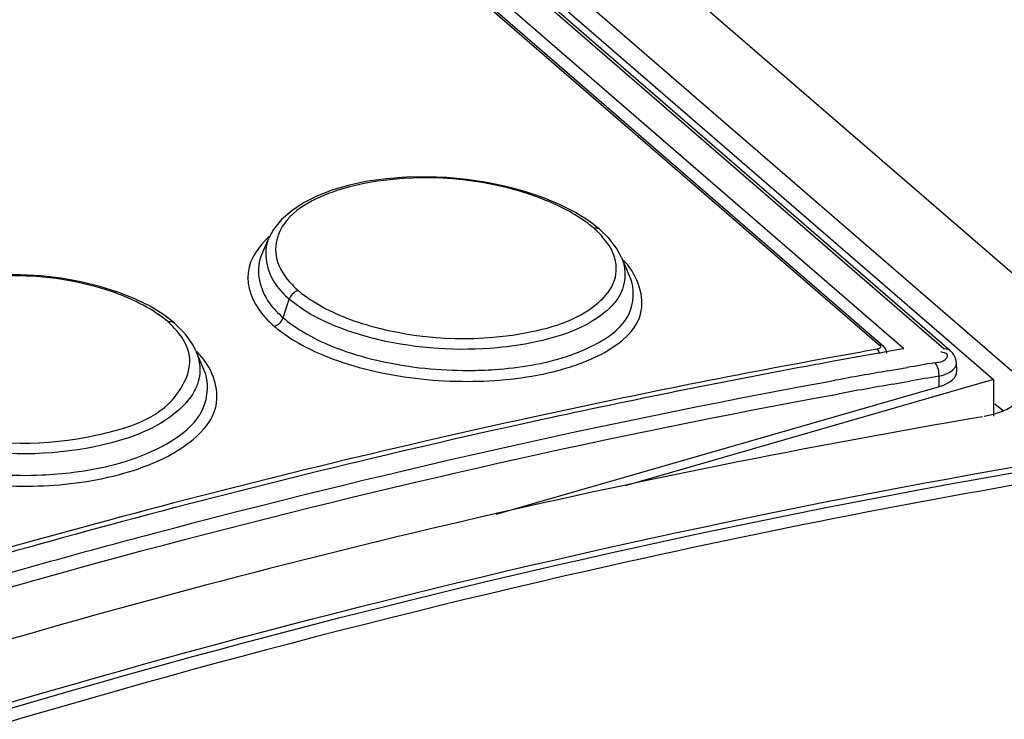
# Model space of a CAD drawing. Header units: inches. Extents: x 0 to 117, y 0 to 83.
# Tile 46 of 59: x 99.427 to 99.987, y 29.136 to 29.534. Entities that reach past the tile are written whole.
import ezdxf

# ---------------------------------------------------------------- set-up
doc = ezdxf.new("R2010")
doc.units = ezdxf.units.IN
doc.header["$LTSCALE"] = 6.4311023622
doc.header["$MEASUREMENT"] = 0
doc.layers.get('0').update_dxf_attribs({"linetype": 'CONTINUOUS'})

msp = doc.modelspace()

# ---------------------------------------------------------------- linework, layer by layer
at = {"color": 7, "linetype": 'CONTINUOUS'}
for p, q in [((98.7502040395, 30.4642351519), (104.6805601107, 25.3283961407)), ((98.6765196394, 30.4582185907), (99.9804096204, 29.3290167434)), ((99.9521980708, 29.3465771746), (98.6792668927, 30.4489679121)), ((99.9554726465, 29.3457797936), (98.6825311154, 30.4481795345)), ((99.929340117, 29.3466418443), (98.6641161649, 30.4423579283)), ((98.712589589, 30.4409715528), (99.9908425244, 29.3339720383)), ((98.662726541, 30.4336664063), (99.9156792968, 29.34857749)), ((98.6649210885, 30.4331440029), (99.9178738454, 29.3480550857)), ((99.7337361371, 29.428667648), (99.7242135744, 29.4326156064)), ((99.7424919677, 29.4242217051), (99.7337361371, 29.428667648)), ((99.7564448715, 29.4145696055), (99.7564865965, 29.4145345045)), ((99.7617600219, 29.4093968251), (99.7564865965, 29.4145345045)), ((99.5683149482, 29.4092580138), (99.564323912, 29.3999727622)), ((99.7738491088, 29.3871836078), (99.7691073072, 29.3982155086)), ((99.4826309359, 29.3788499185), (99.472372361, 29.3820647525)), ((99.492190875, 29.3750564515), (99.4826309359, 29.3788499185)), ((99.50093435, 29.3707244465), (99.492190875, 29.3750564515)), ((99.5765689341, 29.3642308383), (99.5800544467, 29.3748133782)), ((99.5209753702, 29.3548988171), (99.5146137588, 29.3613205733)), ((99.5146137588, 29.3613205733), (99.5146377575, 29.361299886)), ((99.5253278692, 29.3486556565), (99.5209753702, 29.3548988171)), ((99.5269701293, 29.3453983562), (99.5253278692, 29.3486556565)), ((99.531572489, 29.3346967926), (99.5271129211, 29.345071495)), ((99.9268892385, 29.3460935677), (99.9185532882, 29.344629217)), ((99.9294559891, 29.3465414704), (99.9268892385, 29.3460935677)), ((99.9570487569, 29.3441658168), (99.9554700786, 29.3457820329)), ((99.9165296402, 29.3442714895), (99.9141089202, 29.3438424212)), ((99.9185532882, 29.344629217), (99.9165296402, 29.3442714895)), ((99.9517127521, 29.3445084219), (99.9505012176, 29.3448862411)), ((99.9593248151, 29.3385567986), (99.9589591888, 29.3406389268)), ((99.9204001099, 29.3339710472), (99.9313659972, 29.3358846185)), ((99.9595758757, 29.333965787), (99.9593237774, 29.3385763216)), ((99.9804096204, 29.3290167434), (99.7709629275, 29.2685546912)), ((99.883866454, 29.3274195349), (99.8904259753, 29.3286161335)), ((99.9496451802, 29.3251458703), (99.9495296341, 29.3309769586)), ((99.9804096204, 29.3290167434), (99.9804096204, 29.3083061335)), ((99.6976044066, 29.252387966), (99.9497453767, 29.3251747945)), ((99.9230668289, 29.3263938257), (99.932892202, 29.3281132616)), ((99.9812649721, 29.3153007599), (99.9860478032, 29.3111587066)), ((99.9752074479, 29.3083061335), (99.9803782, 29.3094014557)), ((99.9803782, 29.3094014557), (99.9839176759, 29.3104570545))]:
    msp.add_line(p, q, dxfattribs=at)
for points in [[(99.7242135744, 29.4326156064), (99.7140753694, 29.4360228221), (99.7034587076, 29.438871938), (99.6924163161, 29.4411599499), (99.681064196, 29.4428544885), (99.6695661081, 29.4439290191), (99.6580307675, 29.4443775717), (99.6465824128, 29.4441852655), (99.6353881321, 29.4433307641), (99.6246085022, 29.4418228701), (99.6143803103, 29.4396784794), (99.6048260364, 29.4369142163), (99.5960714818, 29.4335450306), (99.5882444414, 29.4295927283), (99.581426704, 29.4250942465), (99.5756878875, 29.4200496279), (99.5711415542, 29.414451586), (99.5684161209, 29.4094903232)], [(99.7565107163, 29.4145136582), (99.7503779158, 29.4192816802), (99.7424919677, 29.4242217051)], [(99.7531154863, 29.4152872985), (99.7537303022, 29.4153688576), (99.7543402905, 29.4153710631), (99.754930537, 29.4152901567), (99.7554816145, 29.4151280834), (99.7559859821, 29.4148885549), (99.7564448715, 29.4145696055)], [(99.7690275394, 29.3983993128), (99.7661016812, 29.403789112), (99.7617600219, 29.4093968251)], [(99.472372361, 29.3820647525), (99.461567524, 29.3846710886), (99.4503332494, 29.3866496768), (99.4388130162, 29.3879698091), (99.4271572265, 29.3886170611), (99.4154918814, 29.3885916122), (99.4039582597, 29.3878875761), (99.3927133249, 29.3864965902), (99.3818785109, 29.3844263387), (99.3715731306, 29.381699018), (99.3619572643, 29.378335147), (99.3531806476, 29.3743605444)], [(99.5851604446, 29.3796436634), (99.5844604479, 29.3794347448), (99.5837508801, 29.3791237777), (99.58305311, 29.378714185), (99.5823964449, 29.3782219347), (99.5817924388, 29.377657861), (99.5812393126, 29.3770179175), (99.5807520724, 29.3763115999), (99.5803537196, 29.3755685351), (99.5800544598, 29.374813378)], [(99.5146377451, 29.3612998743), (99.5087710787, 29.365858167), (99.50093435, 29.3707244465)], [(99.5109863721, 29.3620144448), (99.511631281, 29.3621315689), (99.5122752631, 29.3621633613), (99.512901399, 29.3621046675), (99.5134872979, 29.3619567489), (99.5140242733, 29.3617235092), (99.5145137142, 29.3614026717), (99.5146137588, 29.3613205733)], [(99.5714764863, 29.359403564), (99.5721839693, 29.3596170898), (99.5728958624, 29.3599322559), (99.573590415, 29.360343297), (99.5742355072, 29.3608292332), (99.574825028, 29.3613799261), (99.5753714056, 29.3620096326), (99.575860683, 29.362714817), (99.5762642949, 29.3634635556), (99.5765692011, 29.3642308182)], [(99.9156792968, 29.34857749), (99.9159655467, 29.348264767), (99.9161406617, 29.3479613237), (99.9162046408, 29.347667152), (99.9161581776, 29.3473757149), (99.9160005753, 29.3470935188), (99.915729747, 29.3468401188), (99.9153449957, 29.3466220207), (99.9148470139, 29.3464326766), (99.9142357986, 29.3462720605)], [(99.9197557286, 29.3440166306), (99.919752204, 29.3443920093), (99.9195036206, 29.3456926), (99.9188613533, 29.3469596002), (99.9179162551, 29.3480173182)], [(99.9521980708, 29.3465771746), (99.9529548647, 29.3466474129), (99.9536851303, 29.3465959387), (99.9543713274, 29.346421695), (99.9549927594, 29.3461287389), (99.9554526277, 29.3457971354)], [(99.9589591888, 29.3406389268), (99.9581871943, 29.3424808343), (99.9570487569, 29.3441658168)], [(99.9494292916, 29.3309558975), (99.9494691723, 29.3318644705), (99.9494272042, 29.3328203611), (99.949302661, 29.3337978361), (99.9490974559, 29.3347684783), (99.9488155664, 29.3357052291), (99.9484622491, 29.3365826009), (99.9480453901, 29.3373729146), (99.9475762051, 29.3380478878), (99.9470678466, 29.3385825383)]]:
    msp.add_lwpolyline(points, dxfattribs=at)
for centre, radius, start, end in [((99.7120893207, 29.3695139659), 0.0614682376, 45.3483895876, 48.1304551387), ((99.7180929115, 29.3755353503), 0.0529653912, 40.7678632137, 45.3907084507), ((99.5886549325, 29.3894428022), 0.0265095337, 156.5958378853, 158.9027264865), ((99.7361980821, 29.3635976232), 0.0475358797, 42.4686267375, 46.3425348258), ((99.4387879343, 29.2598622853), 0.1258094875, 66.4514807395, 70.8536355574), ((99.471747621, 29.3182715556), 0.0587632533, 45.0717345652, 48.1068924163), ((99.4771868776, 29.3236799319), 0.0510928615, 40.4176819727, 45.106990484), ((99.485508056, 29.3037320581), 0.0588360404, 40.8338974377, 44.7332370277), ((99.7118419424, 29.4280576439), 0.0895648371, 292.9256130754, 297.4609338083), ((100.7672069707, 24.5110698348), 4.9098615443, 100.0045344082, 100.3156427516), ((100.7841686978, 24.4203994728), 5.0021036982, 100.3208103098, 102.3100447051), ((100.7737404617, 24.5010905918), 4.9184562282, 100.0656636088, 100.3689553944), ((100.7919338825, 24.4050236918), 5.0162303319, 100.544562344, 102.3598919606), ((100.777153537, 24.4823965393), 4.9374592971, 100.3688702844, 100.5402513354), ((100.8059534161, 24.2905180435), 5.120607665, 99.9587490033, 100.299447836), ((100.8380012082, 24.1074280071), 5.3064815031, 99.6654743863, 99.8374938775), ((100.7562368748, 24.5944285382), 4.8047546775, 99.6656091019, 99.8669248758), ((100.7613421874, 24.5653540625), 4.8342740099, 99.9857087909, 100.3608063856), ((100.8155603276, 24.3635994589), 5.0153363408, 99.6583307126, 106.5461725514), ((100.8237024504, 24.2410693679), 5.1857393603, 102.3143683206, 105.0513092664), ((100.8298920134, 24.2339880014), 5.1914268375, 102.3650558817, 105.0973103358), ((99.463271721, 29.3740729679), 0.0941519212, 295.8054678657, 299.7943329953), ((100.8802140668, 24.0309962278), 5.4032808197, 105.0515244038, 107.7490866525), ((100.8693483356, 24.0851121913), 5.345440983, 105.0900046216, 106.2445098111)]:
    msp.add_arc(centre, radius, start, end, dxfattribs=at)
msp.add_ellipse((99.9398760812, 29.3336978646), major_axis=(0.0197074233, -7.987e-06), ratio=0.4994727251, start_param=-1.0460818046, end_param=0.0262827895, dxfattribs=at)
for points, knots in [([(99.7222731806, 29.4324102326), (99.6944119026, 29.4427991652), (99.6538690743, 29.4470775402), (99.6157384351, 29.439389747), (99.6071854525, 29.4365220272)], [0, 0, 0, 0, 0.7672383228, 1, 1, 1, 1]), ([(99.6071854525, 29.4365220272), (99.5947245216, 29.4323440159), (99.5754499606, 29.4233728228), (99.5706774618, 29.3984539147), (99.5765238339, 29.3889960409), (99.5800662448, 29.3848407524)], [0, 0, 0, 0, 0.5595835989, 0.7675131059, 1, 1, 1, 1]), ([(99.7531154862, 29.4152872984), (99.7520960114, 29.416136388), (99.7499638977, 29.4178157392), (99.7477509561, 29.4193866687), (99.7466027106, 29.4201627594)], [0, 0, 0, 0, 0.4890942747, 1, 1, 1, 1]), ([(99.5683097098, 29.4092576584), (99.5648152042, 29.4011543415), (99.5682615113, 29.3860288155), (99.5772031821, 29.3772825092), (99.5800544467, 29.3748133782)], [0, 0, 0, 0, 0.7005687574, 1, 1, 1, 1]), ([(99.5639223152, 29.3989849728), (99.5607089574, 29.3906533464), (99.5646406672, 29.3756043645), (99.5736779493, 29.3667481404), (99.5765690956, 29.3642308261)], [0, 0, 0, 0, 0.6996479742, 1, 1, 1, 1]), ([(99.712298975, 29.3552259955), (99.7275932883, 29.3579142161), (99.7489509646, 29.363746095), (99.7666695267, 29.384180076), (99.7662632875, 29.3953245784), (99.7645949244, 29.399777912)], [0, 0, 0, 0, 0.6058548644, 0.8144607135, 1, 1, 1, 1]), ([(99.7533434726, 29.3415094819), (99.7642794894, 29.346641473), (99.787358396, 29.3616175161), (99.778156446, 29.3881548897), (99.7712627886, 29.3956932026)], [0, 0, 0, 0, 0.5418288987, 1, 1, 1, 1]), ([(99.480051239, 29.3787124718), (99.452100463, 29.3884520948), (99.4112498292, 29.3911273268), (99.3735800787, 29.3816023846), (99.3650834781, 29.3782794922)], [0, 0, 0, 0, 0.7643929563, 1, 1, 1, 1]), ([(99.5566164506, 29.3899982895), (99.5555726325, 29.3818888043), (99.5607114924, 29.3696721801), (99.5689033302, 29.3616327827), (99.5714764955, 29.3594037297)], [0, 0, 0, 0, 0.7060310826, 1, 1, 1, 1]), ([(99.5800662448, 29.3848407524), (99.580836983, 29.3839366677), (99.5824810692, 29.382148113), (99.5842389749, 29.3804720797), (99.5851604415, 29.379643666)], [0, 0, 0, 0, 0.4894784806, 1, 1, 1, 1]), ([(99.7531442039, 29.3485844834), (99.7609883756, 29.3526749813), (99.7755561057, 29.3622387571), (99.7766402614, 29.3806176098), (99.7739100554, 29.3870386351)], [0, 0, 0, 0, 0.559064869, 1, 1, 1, 1]), ([(99.5851604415, 29.379643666), (99.587712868, 29.3775200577), (99.6000658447, 29.3686357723), (99.6144593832, 29.3629042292), (99.6258670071, 29.359670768)], [0, 0, 0, 0, 0.2187686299, 1, 1, 1, 1]), ([(99.6308953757, 29.351680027), (99.6257371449, 29.3528847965), (99.6077962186, 29.3579643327), (99.5902200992, 29.3660734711), (99.5800545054, 29.3748133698)], [0, 0, 0, 0, 0.2832163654, 1, 1, 1, 1]), ([(99.7668914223, 29.3752490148), (99.7648752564, 29.3722645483), (99.7519527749, 29.3591629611), (99.7336517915, 29.3532887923), (99.719448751, 29.350261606)], [0, 0, 0, 0, 0.1987263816, 1, 1, 1, 1]), ([(99.5109863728, 29.3620144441), (99.5099647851, 29.3628635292), (99.5078277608, 29.3645385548), (99.5056058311, 29.3660987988), (99.5044530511, 29.3668670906)], [0, 0, 0, 0, 0.489504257, 1, 1, 1, 1]), ([(99.5765692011, 29.3642308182), (99.579908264, 29.3613548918), (99.5969190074, 29.3494855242), (99.6170338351, 29.3428086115), (99.6328989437, 29.3393424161)], [0, 0, 0, 0, 0.2134460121, 1, 1, 1, 1]), ([(99.5714764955, 29.3594037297), (99.5738092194, 29.3574367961), (99.584789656, 29.3492228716), (99.5973937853, 29.3433521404), (99.6074244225, 29.3398077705)], [0, 0, 0, 0, 0.2228896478, 1, 1, 1, 1]), ([(99.719448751, 29.350261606), (99.712518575, 29.3487845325), (99.6831386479, 29.3445899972), (99.6528643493, 29.3465488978), (99.6308953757, 29.351680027)], [0, 0, 0, 0, 0.2390143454, 1, 1, 1, 1]), ([(99.4701461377, 29.297403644), (99.4856386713, 29.3008852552), (99.5123712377, 29.3073317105), (99.5259096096, 29.336734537), (99.5224773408, 29.346216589)], [0, 0, 0, 0, 0.6115967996, 1, 1, 1, 1]), ([(99.7377408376, 29.3422200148), (99.7392907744, 29.3427243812), (99.742312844, 29.3437746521), (99.7452869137, 29.3449545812), (99.746730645, 29.3455674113)], [0, 0, 0, 0, 0.50961778, 1, 1, 1, 1]), ([(99.9142358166, 29.3462720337), (99.9145582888, 29.3459926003), (99.9150868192, 29.3452368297), (99.915414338, 29.3443957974), (99.9155461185, 29.3439420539)], [0, 0, 0, 0, 0.4745357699, 1, 1, 1, 1]), ([(99.917873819, 29.3480550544), (99.9176064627, 29.3482866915), (99.9168891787, 29.3486489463), (99.9160905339, 29.3486495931), (99.9156792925, 29.3485774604)], [0, 0, 0, 0, 0.4586553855, 1, 1, 1, 1]), ([(99.5165280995, 29.2885899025), (99.5260784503, 29.2944792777), (99.5450093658, 29.3108177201), (99.5364053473, 29.3348065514), (99.5300238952, 29.3422030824)], [0, 0, 0, 0, 0.534573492, 1, 1, 1, 1]), ([(99.6818783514, 29.334238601), (99.6869293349, 29.3342497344), (99.7057554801, 29.3349114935), (99.7246200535, 29.3379503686), (99.7377408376, 29.3422200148)], [0, 0, 0, 0, 0.2679715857, 1, 1, 1, 1]), ([(99.947067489, 29.3385830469), (99.9493495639, 29.3389771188), (99.9525733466, 29.3390903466), (99.9551317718, 29.3433250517), (99.9527160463, 29.3441544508), (99.9517127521, 29.3445084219)], [0, 0, 0, 0, 0.5766390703, 0.7350909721, 1, 1, 1, 1]), ([(99.5100546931, 29.2923665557), (99.5183460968, 29.297124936), (99.5334533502, 29.3080585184), (99.5345569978, 29.3277723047), (99.5315735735, 29.3346893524)], [0, 0, 0, 0, 0.5592872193, 1, 1, 1, 1]), ([(99.3770043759, 29.2064781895), (99.4191477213, 29.2188218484), (99.5865550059, 29.2653032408), (99.7561653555, 29.3040364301), (99.883866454, 29.3274195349)], [0, 0, 0, 0, 0.2527589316, 1, 1, 1, 1]), ([(99.5283205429, 29.3279406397), (99.5280239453, 29.3269246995), (99.5272926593, 29.3248943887), (99.5263322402, 29.3229628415), (99.5257941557, 29.3220104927)], [0, 0, 0, 0, 0.4917531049, 1, 1, 1, 1]), ([(98.880729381, 29.0258737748), (98.9639444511, 29.0592471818), (99.29313959, 29.1823393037), (99.6344090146, 29.2737254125), (99.8919159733, 29.320803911)], [0, 0, 0, 0, 0.255120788, 1, 1, 1, 1]), ([(99.5257941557, 29.3220104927), (99.5236785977, 29.3182661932), (99.5089066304, 29.3015550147), (99.4865371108, 29.2943482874), (99.4693206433, 29.2908057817)], [0, 0, 0, 0, 0.19657504, 1, 1, 1, 1]), ([(98.879601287, 28.9547392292), (98.9760645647, 28.9942070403), (99.3564292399, 29.1382051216), (99.7527970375, 29.2410010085), (100.0513759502, 29.2893109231)], [0, 0, 0, 0, 0.2562784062, 1, 1, 1, 1]), ([(99.4393560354, 29.2747670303), (99.4454053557, 29.2750300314), (99.4675393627, 29.2769151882), (99.4896876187, 29.2822481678), (99.5042576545, 29.2893101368)], [0, 0, 0, 0, 0.2721815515, 1, 1, 1, 1]), ([(98.8808334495, 28.951666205), (98.9773052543, 28.9911480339), (99.357702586, 29.135194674), (99.7541148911, 29.2380196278), (100.0527278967, 29.2863350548)], [0, 0, 0, 0, 0.2562807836, 1, 1, 1, 1]), ([(100.0557318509, 29.2797218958), (99.9577440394, 29.2638675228), (99.5581545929, 29.1865467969), (99.1682242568, 29.0614023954), (98.8835716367, 28.9448370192)], [0, 0, 0, 0, 0.2439730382, 1, 1, 1, 1])]:
    msp.add_open_spline(points, degree=3, knots=knots, dxfattribs=at)
for points in [[(99.7466027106, 29.4201627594), (99.739080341, 29.4252470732), (99.7307804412, 29.4292380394), (99.7222731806, 29.4324102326)], [(99.5686703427, 29.4103369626), (99.5627455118, 29.4051405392), (99.5576225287, 29.3978145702), (99.5566164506, 29.3899982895)], [(99.7645949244, 29.399777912), (99.7631732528, 29.4035727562), (99.7608491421, 29.407049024), (99.7582068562, 29.410121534)], [(99.7690927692, 29.3982205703), (99.7721486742, 29.391161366), (99.7711974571, 29.3816231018), (99.7668914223, 29.3752490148)], [(99.5044530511, 29.3668670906), (99.4995966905, 29.3701037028), (99.4943993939, 29.3728567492), (99.4890520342, 29.37519462)], [(99.5224773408, 29.346216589), (99.5210740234, 29.3500934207), (99.5187553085, 29.353664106), (99.5160858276, 29.3568062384)], [(99.6258670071, 29.359670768), (99.6536223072, 29.3518036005), (99.6838858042, 29.3502319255), (99.712298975, 29.3552259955)], [(99.5271026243, 29.3450761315), (99.5293766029, 29.3398207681), (99.5299252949, 29.33343742), (99.5283205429, 29.3279406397)], [(99.6074244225, 29.3398077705), (99.6155970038, 29.3369199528), (99.6240068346, 29.3346613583), (99.632494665, 29.3329042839)], [(99.7443176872, 29.3377870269), (99.7473780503, 29.3388940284), (99.7503973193, 29.340126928), (99.7533434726, 29.3415094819)], [(99.6328989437, 29.3393424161), (99.6489355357, 29.3358387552), (99.6654635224, 29.3342024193), (99.6818783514, 29.334238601)], [(99.6844363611, 29.3280436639), (99.7007552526, 29.3282761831), (99.7172266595, 29.330080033), (99.7330007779, 29.3342678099)], [(99.7330007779, 29.3342678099), (99.736819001, 29.3352814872), (99.7406027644, 29.3364432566), (99.7443176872, 29.3377870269)], [(99.9494292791, 29.3309557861), (99.9534943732, 29.3318349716), (99.9595670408, 29.3344053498), (99.9593236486, 29.3385573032)], [(99.632494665, 29.3329042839), (99.649523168, 29.3293791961), (99.6670485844, 29.3277959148), (99.6844363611, 29.3280436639)], [(99.9839176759, 29.3104570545), (99.9890389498, 29.3122115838), (99.9949066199, 29.3155659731), (99.9964843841, 29.3207444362)], [(99.3837484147, 29.2985492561), (99.4116496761, 29.2914035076), (99.4420452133, 29.2910885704), (99.4701461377, 29.297403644)], [(99.4693206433, 29.2908057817), (99.4439504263, 29.285585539), (99.4170593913, 29.285475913), (99.391616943, 29.290331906)], [(99.4859198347, 29.2757019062), (99.4934122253, 29.2778159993), (99.5007974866, 29.2804614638), (99.5078102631, 29.283841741)], [(99.5078102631, 29.283841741), (99.5107910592, 29.2852785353), (99.5137115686, 29.2868530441), (99.5165280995, 29.2885899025)], [(99.3908154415, 29.2780316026), (99.4067578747, 29.2750614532), (99.4231545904, 29.2740626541), (99.4393560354, 29.2747670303)], [(99.3877318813, 29.2722751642), (99.4040229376, 29.269161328), (99.4207694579, 29.2679465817), (99.4373462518, 29.2684983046)], [(99.4373462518, 29.2684983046), (99.4537054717, 29.2690427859), (99.4701666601, 29.2712569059), (99.4859198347, 29.2757019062)]]:
    msp.add_open_spline(points, degree=3, dxfattribs=at)

doc.saveas('drawing.dxf')
